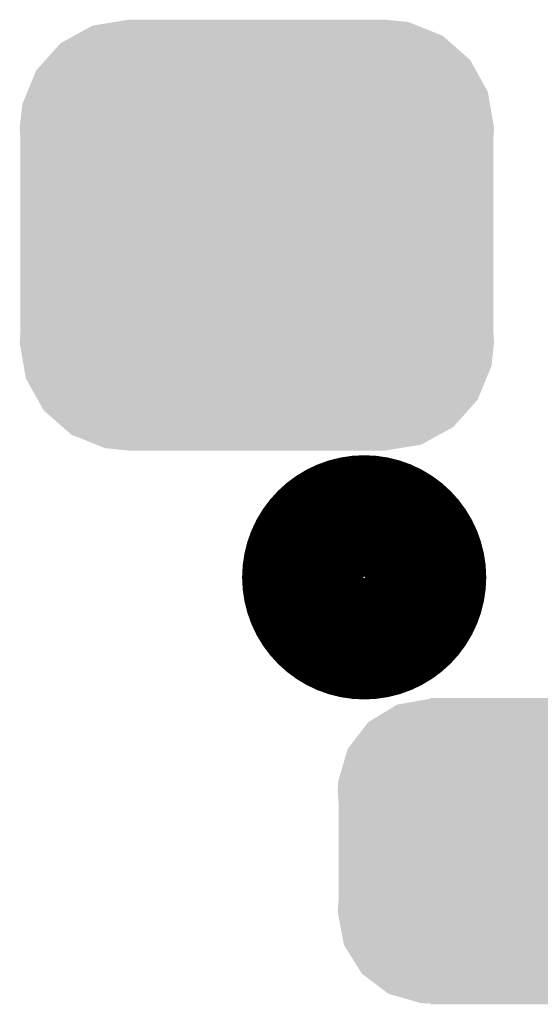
# Model space of a CAD drawing. Extents: x -1.3 to 24.2, y -3.9 to 39.2.
# Tile 4 of 29: x 7.007 to 7.857, y 1.436 to 3.044. Entities that reach past the tile are written whole.
import ezdxf

# ---------------------------------------------------------------- set-up
doc = ezdxf.new("R2010")
doc.units = 0
doc.layers.get('0').update_dxf_attribs({"linetype": 'CONTINUOUS'})
doc.layers.add('LIGHT_6_CLICK_V100_GTO', color=14, linetype='CONTINUOUS')
doc.layers.add('LIGHT_6_CLICK_V100_GTS', color=12, linetype='CONTINUOUS')

# ---------------------------------------------------------------- blocks, each defined once
blk = doc.blocks.new('CUSTOM_72')
for points in [[(-0.298526, 0.325596), (-0.268438, 0.342124), (0.30335, 0.325596), (0.2622, 0.342124)], [(-0.268438, 0.342124), (-0.233628, 0.347838), (0.2622, 0.342124), (0.247972, 0.347838)], [(-0.233628, 0.347838), (-0.20955, 0.35179), (0.247972, 0.347838), (0.20955, 0.35179)], [(-0.320744, 0.31339), (-0.298526, 0.325596), (0.317222, 0.31339), (0.30335, 0.325596)], [(-0.34504, 0.286174), (-0.320744, 0.31339), (0.348152, 0.286174), (0.317222, 0.31339)], [(-0.360486, 0.26887), (-0.34504, 0.286174), (0.357822, 0.26887), (0.348152, 0.286174)], [(-0.37475, 0.234078), (-0.360486, 0.26887), (0.377262, 0.234078), (0.357822, 0.26887)], [(-0.383124, 0.213652), (-0.37475, 0.234078), (0.380766, 0.213652), (0.377262, 0.234078)], [(-0.38735, 0.17526), (-0.383124, 0.213652), (0.38735, 0.17526), (0.380766, 0.213652)], [(-0.38608, 0.154124), (-0.38735, 0.17526), (0.38608, 0.154124), (0.38735, 0.17526)], [(-0.38608, -0.154124), (-0.38608, 0.154124), (0.38608, -0.154124), (0.38608, 0.154124)], [(-0.38735, -0.17526), (-0.38608, -0.154124), (0.38735, -0.17526), (0.38608, -0.154124)], [(-0.380764, -0.213652), (-0.38735, -0.17526), (0.383124, -0.213652), (0.38735, -0.17526)], [(-0.377262, -0.234078), (-0.380764, -0.213652), (0.374748, -0.234078), (0.383124, -0.213652)], [(-0.35782, -0.26887), (-0.377262, -0.234078), (0.360486, -0.26887), (0.374748, -0.234078)], [(-0.348152, -0.286174), (-0.35782, -0.26887), (0.345038, -0.286174), (0.360486, -0.26887)], [(-0.31722, -0.31339), (-0.348152, -0.286174), (0.320744, -0.31339), (0.345038, -0.286174)], [(-0.30335, -0.325596), (-0.31722, -0.31339), (0.298524, -0.325596), (0.320744, -0.31339)], [(-0.262198, -0.342124), (-0.30335, -0.325596), (0.268438, -0.342124), (0.298524, -0.325596)], [(-0.247972, -0.347838), (-0.262198, -0.342124), (0.233626, -0.347838), (0.268438, -0.342124)], [(-0.20955, -0.35179), (-0.247972, -0.347838), (0.20955, -0.35179), (0.233626, -0.347838)]]:
    blk.add_solid(points)
blk = doc.blocks.new('CUSTOM_75')
for points in [[(-0.20777, 0.23923), (-0.157486, 0.248168), (0.200324, 0.23923), (0.169202, 0.248168)], [(-0.157486, 0.248168), (-0.15367, 0.248846), (0.169202, 0.248168), (0.15367, 0.248846)], [(-0.15367, 0.248846), (-0.15367, 0.25019), (0.15367, 0.248846), (0.15367, 0.25019)], [(-0.254768, 0.210758), (-0.218054, 0.233), (0.251368, 0.210758), (0.222016, 0.233)], [(-0.218054, 0.233), (-0.20777, 0.23923), (0.222016, 0.233), (0.200324, 0.23923)], [(-0.263218, 0.199814), (-0.254768, 0.210758), (0.26581, 0.199814), (0.251368, 0.210758)], [(-0.288346, 0.167262), (-0.263218, 0.199814), (0.28593, 0.167262), (0.26581, 0.199814)], [(-0.29256, 0.153072), (-0.288346, 0.167262), (0.2947, 0.153072), (0.28593, 0.167262)], [(-0.303986, 0.114586), (-0.29256, 0.153072), (0.301898, 0.114586), (0.2947, 0.153072)], [(-0.3048, 0.09906), (-0.303986, 0.114586), (0.3048, 0.09906), (0.301898, 0.114586)], [(-0.30353, 0.079592), (-0.3048, 0.09906), (0.30353, 0.079592), (0.3048, 0.09906)], [(-0.30353, -0.079592), (-0.30353, 0.079592), (0.30353, -0.079592), (0.30353, 0.079592)], [(-0.3048, -0.09906), (-0.30353, -0.079592), (0.3048, -0.09906), (0.30353, -0.079592)], [(-0.301896, -0.114586), (-0.3048, -0.09906), (0.303986, -0.114586), (0.3048, -0.09906)], [(-0.2947, -0.153072), (-0.301896, -0.114586), (0.292558, -0.153072), (0.303986, -0.114586)], [(-0.285928, -0.167262), (-0.2947, -0.153072), (0.288346, -0.167262), (0.292558, -0.153072)], [(-0.26581, -0.199814), (-0.285928, -0.167262), (0.263216, -0.199814), (0.288346, -0.167262)], [(-0.251366, -0.210758), (-0.26581, -0.199814), (0.254768, -0.210758), (0.263216, -0.199814)], [(-0.222016, -0.233), (-0.251366, -0.210758), (0.218052, -0.233), (0.254768, -0.210758)], [(-0.200322, -0.23923), (-0.222016, -0.233), (0.20777, -0.23923), (0.218052, -0.233)], [(-0.169202, -0.248168), (-0.200322, -0.23923), (0.157484, -0.248168), (0.20777, -0.23923)], [(-0.15367, -0.248846), (-0.169202, -0.248168), (0.15367, -0.248846), (0.157484, -0.248168)], [(-0.15367, -0.25019), (-0.15367, -0.248846), (0.15367, -0.25019), (0.15367, -0.248846)]]:
    blk.add_solid(points)

msp = doc.modelspace()

# ---------------------------------------------------------------- linework, layer by layer
at = {"layer": 'LIGHT_6_CLICK_V100_GTO', "const_width": 0.20066}
msp.add_lwpolyline([(7.47014, 2.1336, 1), (7.66826, 2.1336, 1)], format="xyb", close=True, dxfattribs=at)

# ---------------------------------------------------------------- block references
at = {"layer": 'LIGHT_6_CLICK_V100_GTS'}
for name, p in [('CUSTOM_72', (7.39394, 2.6924)), ('CUSTOM_75', (7.83082, 1.68656))]:
    msp.add_blockref(name, p, dxfattribs=at)

doc.saveas('drawing.dxf')
